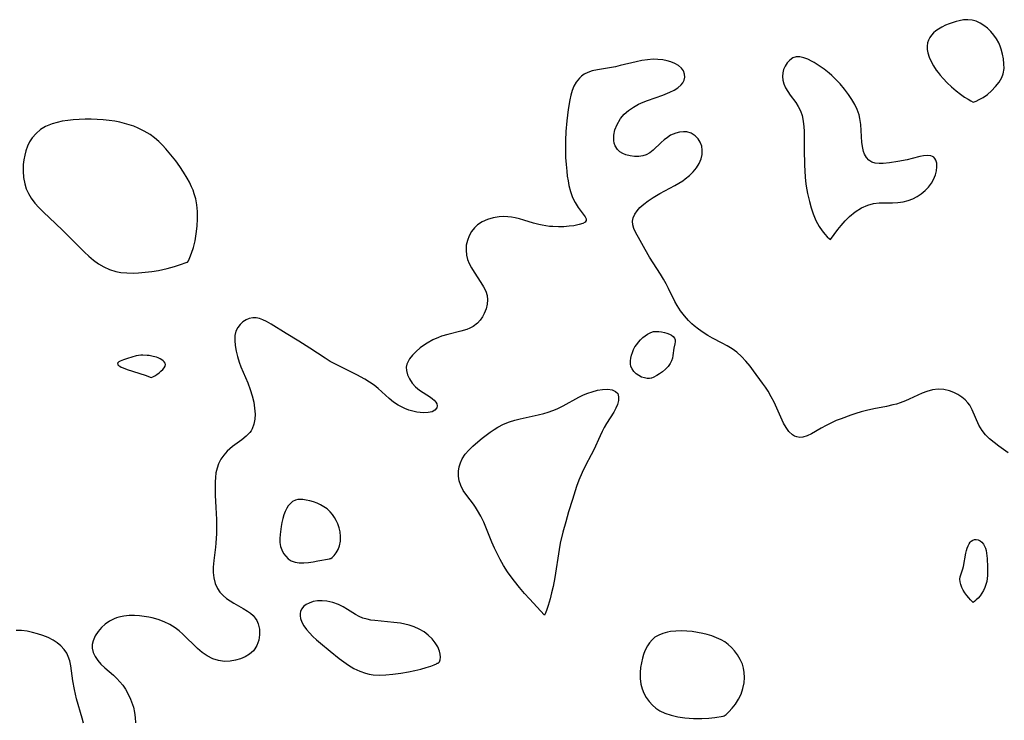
# Model space of a CAD drawing. Header units: inches. Extents: x 1073367 to 1082519, y 1569854 to 1574957.
# Tile 165 of 256: x 1076882 to 1077157, y 1572754 to 1572950. Entities that reach past the tile are written whole.
import ezdxf

# ---------------------------------------------------------------- set-up
doc = ezdxf.new("R2010")
doc.units = ezdxf.units.IN
doc.header["$MEASUREMENT"] = 0
doc.layers.add('CGG_CurvaNivelLidar_v1', color=7, linetype='Continuous', lineweight=30, true_color=0x008008)

msp = doc.modelspace()

# ---------------------------------------------------------------- linework, layer by layer
at = {"layer": 'CGG_CurvaNivelLidar_v1'}
for points in [[(1077148.5, 1572926.9796, 69.5), (1077148.7059, 1572927.0093, 69.5), (1077149.2995, 1572927.2359, 69.5), (1077150.1781, 1572927.6549, 69.5), (1077151.2421, 1572928.2689, 69.5), (1077152.4265, 1572929.1009, 69.5), (1077153.6202, 1572930.1136, 69.5), (1077154.7446, 1572931.2714, 69.5), (1077155.7213, 1572932.5349, 69.5), (1077156.4713, 1572933.8631, 69.5), (1077156.8455, 1572934.879, 69.5), (1077157.0993, 1572936.3171, 69.5), (1077157.0821, 1572937.6729, 69.5), (1077156.9391, 1572939.034, 69.5), (1077156.6893, 1572940.3887, 69.5), (1077156.3322, 1572941.719, 69.5), (1077156.0107, 1572942.6275, 69.5), (1077155.6227, 1572943.506, 69.5), (1077154.9772, 1572944.6455, 69.5), (1077154.2201, 1572945.7139, 69.5), (1077153.3732, 1572946.7065, 69.5), (1077152.449, 1572947.6108, 69.5), (1077151.4639, 1572948.4015, 69.5), (1077150.4205, 1572949.069, 69.5), (1077149.326, 1572949.586, 69.5), (1077148.1829, 1572949.9125, 69.5), (1077146.9928, 1572950.0151, 69.5), (1077145.7701, 1572949.9325, 69.5), (1077144.53, 1572949.71, 69.5), (1077143.6942, 1572949.4989, 69.5), (1077142.8606, 1572949.2483, 69.5), (1077141.7842, 1572948.8717, 69.5), (1077140.7315, 1572948.4412, 69.5), (1077139.718, 1572947.9544, 69.5), (1077138.7627, 1572947.4036, 69.5), (1077138.0326, 1572946.8926, 69.5), (1077137.3706, 1572946.3295, 69.5), (1077136.792, 1572945.7119, 69.5), (1077136.3069, 1572945.0266, 69.5), (1077135.9358, 1572944.2911, 69.5), (1077135.6916, 1572943.514, 69.5), (1077135.5823, 1572942.6246, 69.5), (1077135.6215, 1572941.7079, 69.5), (1077135.79, 1572940.7768, 69.5), (1077136.1789, 1572939.5552, 69.5), (1077136.7175, 1572938.3367, 69.5), (1077137.3694, 1572937.128, 69.5), (1077138.1387, 1572935.9117, 69.5), (1077138.6336, 1572935.2347, 69.5), (1077139.1888, 1572934.5324, 69.5), (1077140.0284, 1572933.552, 69.5), (1077141.1758, 1572932.3538, 69.5), (1077142.4061, 1572931.2002, 69.5), (1077143.6648, 1572930.1271, 69.5), (1077144.8977, 1572929.1696, 69.5), (1077146.0495, 1572928.3604, 69.5), (1077147.0382, 1572927.738, 69.5), (1077147.8241, 1572927.2932, 69.5)], [(1077108.5, 1572888.5092, 69.5), (1077110.5536, 1572891.2618, 69.5), (1077111.5182, 1572892.4625, 69.5), (1077112.6347, 1572893.7237, 69.5), (1077113.894, 1572894.9676, 69.5), (1077115.4827, 1572896.2638, 69.5), (1077117.1927, 1572897.3493, 69.5), (1077118.9653, 1572898.1429, 69.5), (1077120.5817, 1572898.5651, 69.5), (1077122.1333, 1572898.7363, 69.5), (1077125.8918, 1572898.7453, 69.5), (1077127.407, 1572898.8394, 69.5), (1077128.8966, 1572899.0584, 69.5), (1077130.2392, 1572899.4065, 69.5), (1077131.528, 1572899.89, 69.5), (1077132.7457, 1572900.5007, 69.5), (1077133.9459, 1572901.2846, 69.5), (1077135.03, 1572902.1808, 69.5), (1077135.9793, 1572903.1658, 69.5), (1077136.7666, 1572904.2217, 69.5), (1077137.3752, 1572905.3231, 69.5), (1077137.8972, 1572906.5638, 69.5), (1077138.2036, 1572907.708, 69.5), (1077138.3343, 1572908.8207, 69.5), (1077138.2792, 1572909.8504, 69.5), (1077138.0163, 1572910.7414, 69.5), (1077137.7298, 1572911.203, 69.5), (1077137.4296, 1572911.5012, 69.5), (1077137.0802, 1572911.7237, 69.5), (1077136.5776, 1572911.9096, 69.5), (1077135.6279, 1572912.0177, 69.5), (1077134.5606, 1572911.925, 69.5), (1077133.5457, 1572911.7127, 69.5), (1077131.3508, 1572911.1384, 69.5), (1077129.974, 1572910.8322, 69.5), (1077127.3866, 1572910.3315, 69.5), (1077125.079, 1572909.9481, 69.5), (1077123.2887, 1572909.7608, 69.5), (1077122.1094, 1572909.7257, 69.5), (1077121.0269, 1572909.8242, 69.5), (1077120.0643, 1572910.1199, 69.5), (1077119.2441, 1572910.6636, 69.5), (1077118.5711, 1572911.4269, 69.5), (1077118.0502, 1572912.3695, 69.5), (1077117.7649, 1572913.1656, 69.5), (1077117.5549, 1572914.0275, 69.5), (1077117.3296, 1572915.6432, 69.5), (1077117.0358, 1572920.7016, 69.5), (1077116.787, 1572922.4067, 69.5), (1077116.5577, 1572923.343, 69.5), (1077116.0247, 1572924.8374, 69.5), (1077115.3282, 1572926.2972, 69.5), (1077114.5022, 1572927.7244, 69.5), (1077113.5727, 1572929.1188, 69.5), (1077112.4562, 1572930.6064, 69.5), (1077111.2518, 1572932.0385, 69.5), (1077109.9656, 1572933.3971, 69.5), (1077108.9526, 1572934.3497, 69.5), (1077108.1407, 1572935.046, 69.5), (1077106.7575, 1572936.1318, 69.5), (1077105.3539, 1572937.1243, 69.5), (1077103.9531, 1572938.0075, 69.5), (1077103.4214, 1572938.3121, 69.5), (1077102.2273, 1572938.9216, 69.5), (1077101.0733, 1572939.3786, 69.5), (1077099.9738, 1572939.6346, 69.5), (1077098.947, 1572939.6293, 69.5), (1077097.9958, 1572939.3077, 69.5), (1077097.148, 1572938.717, 69.5), (1077096.4149, 1572937.9217, 69.5), (1077095.8153, 1572936.9738, 69.5), (1077095.427, 1572936.0693, 69.5), (1077095.1801, 1572935.1067, 69.5), (1077095.1029, 1572934.1057, 69.5), (1077095.2224, 1572933.0645, 69.5), (1077095.521, 1572932.0204, 69.5), (1077095.972, 1572930.9913, 69.5), (1077096.5828, 1572929.9383, 69.5), (1077097.2871, 1572928.9099, 69.5), (1077098.8175, 1572926.8253, 69.5), (1077099.5295, 1572925.706, 69.5), (1077100.1205, 1572924.4807, 69.5), (1077100.5678, 1572923.1693, 69.5), (1077100.8954, 1572921.6488, 69.5), (1077101.0831, 1572920.0657, 69.5), (1077101.1551, 1572918.8239, 69.5), (1077101.1849, 1572917.5609, 69.5), (1077101.1915, 1572913.7099, 69.5), (1077101.2802, 1572909.3138, 69.5), (1077101.4328, 1572906.0514, 69.5), (1077101.5523, 1572904.8028, 69.5), (1077101.7426, 1572903.4521, 69.5), (1077102.123, 1572901.3541, 69.5), (1077102.6193, 1572899.1733, 69.5), (1077103.1084, 1572897.4037, 69.5), (1077103.6814, 1572895.6914, 69.5), (1077104.4764, 1572893.7958, 69.5), (1077105.3751, 1572892.1262, 69.5), (1077106.1708, 1572890.9486, 69.5), (1077106.9414, 1572889.9848, 69.5), (1077107.6183, 1572889.2465, 69.5), (1077108.2209, 1572888.6789, 69.5)], [(1076928.5, 1572882.181, 69.5), (1076928.6284, 1572882.1956, 69.5), (1076928.8725, 1572882.5251, 69.5), (1076929.3161, 1572883.4457, 69.5), (1076929.7918, 1572884.7053, 69.5), (1076930.282, 1572886.287, 69.5), (1076930.7333, 1572888.1204, 69.5), (1076931.0936, 1572890.1247, 69.5), (1076931.3346, 1572892.233, 69.5), (1076931.4351, 1572894.3088, 69.5), (1076931.3937, 1572896.3396, 69.5), (1076931.2183, 1572898.1731, 69.5), (1076930.9191, 1572899.8403, 69.5), (1076930.5118, 1572901.3099, 69.5), (1076930.1724, 1572902.308, 69.5), (1076929.7857, 1572903.284, 69.5), (1076929.1842, 1572904.5501, 69.5), (1076928.5521, 1572905.6871, 69.5), (1076927.5526, 1572907.3268, 69.5), (1076926.4818, 1572908.9427, 69.5), (1076925.3424, 1572910.5204, 69.5), (1076924.4467, 1572911.6643, 69.5), (1076922.5752, 1572913.8679, 69.5), (1076921.6265, 1572914.9059, 69.5), (1076920.6338, 1572915.8918, 69.5), (1076919.4324, 1572916.9151, 69.5), (1076918.1501, 1572917.845, 69.5), (1076916.5305, 1572918.8332, 69.5), (1076914.8223, 1572919.6789, 69.5), (1076913.5803, 1572920.1768, 69.5), (1076912.3049, 1572920.6077, 69.5), (1076911.0035, 1572920.9826, 69.5), (1076909.6669, 1572921.3106, 69.5), (1076908.3116, 1572921.5824, 69.5), (1076906.6758, 1572921.8255, 69.5), (1076905.0116, 1572921.9932, 69.5), (1076903.3361, 1572922.0975, 69.5), (1076901.6551, 1572922.1474, 69.5), (1076899.9746, 1572922.1469, 69.5), (1076898.2874, 1572922.0942, 69.5), (1076896.6342, 1572921.9836, 69.5), (1076895.1, 1572921.818, 69.5), (1076893.5953, 1572921.5854, 69.5), (1076892.1311, 1572921.275, 69.5), (1076890.7219, 1572920.8705, 69.5), (1076889.8101, 1572920.5331, 69.5), (1076888.9382, 1572920.1325, 69.5), (1076887.5151, 1572919.2528, 69.5), (1076886.2508, 1572918.1737, 69.5), (1076885.1678, 1572916.9162, 69.5), (1076884.4577, 1572915.8046, 69.5), (1076883.8727, 1572914.6086, 69.5), (1076883.4077, 1572913.3466, 69.5), (1076883.0712, 1572912.0852, 69.5), (1076882.8319, 1572910.7913, 69.5), (1076882.6798, 1572909.4782, 69.5), (1076882.6224, 1572908.5328, 69.5), (1076882.6119, 1572907.5869, 69.5), (1076882.736, 1572905.8285, 69.5), (1076883.0703, 1572904.1068, 69.5), (1076883.5328, 1572902.7099, 69.5), (1076884.1498, 1572901.3652, 69.5), (1076884.9085, 1572900.0815, 69.5), (1076885.9208, 1572898.7139, 69.5), (1076887.0616, 1572897.418, 69.5), (1076888.2946, 1572896.1771, 69.5), (1076891.7304, 1572892.997, 69.5), (1076893.7855, 1572891.0215, 69.5), (1076899.7901, 1572884.9806, 69.5), (1076901.0553, 1572883.793, 69.5), (1076902.3671, 1572882.6827, 69.5), (1076903.7351, 1572881.6815, 69.5), (1076905.1735, 1572880.8249, 69.5), (1076906.8326, 1572880.0957, 69.5), (1076908.574, 1572879.5666, 69.5), (1076910.0105, 1572879.2887, 69.5), (1076911.6495, 1572879.1398, 69.5), (1076913.452, 1572879.1127, 69.5), (1076914.9043, 1572879.1671, 69.5), (1076916.7904, 1572879.3161, 69.5), (1076918.6869, 1572879.5458, 69.5), (1076920.5441, 1572879.8478, 69.5), (1076922.8965, 1572880.3477, 69.5), (1076924.9717, 1572880.9116, 69.5), (1076926.4119, 1572881.3848, 69.5)], [(1077058.5, 1572849.7213, 69.5), (1077058.3453, 1572849.6607, 69.5), (1077057.9044, 1572849.6252, 69.5), (1077057.257, 1572849.6459, 69.5), (1077056.4805, 1572849.7604, 69.5), (1077055.6517, 1572850.009, 69.5), (1077054.8815, 1572850.3994, 69.5), (1077054.1704, 1572850.9276, 69.5), (1077053.5509, 1572851.5625, 69.5), (1077053.0538, 1572852.268, 69.5), (1077052.7098, 1572853.006, 69.5), (1077052.5492, 1572853.7381, 69.5), (1077052.5488, 1572854.525, 69.5), (1077052.6549, 1572855.3228, 69.5), (1077052.8449, 1572856.1216, 69.5), (1077053.106, 1572856.912, 69.5), (1077053.4334, 1572857.684, 69.5), (1077053.8297, 1572858.4264, 69.5), (1077054.3066, 1572859.1409, 69.5), (1077054.8427, 1572859.8152, 69.5), (1077055.4231, 1572860.4498, 69.5), (1077056.0377, 1572861.0404, 69.5), (1077056.6808, 1572861.5776, 69.5), (1077057.3498, 1572862.0463, 69.5), (1077058.0452, 1572862.424, 69.5), (1077058.7696, 1572862.6797, 69.5), (1077059.0041, 1572862.7293, 69.5), (1077059.7561, 1572862.8012, 69.5), (1077060.526, 1572862.7726, 69.5), (1077061.2989, 1572862.6672, 69.5), (1077062.0592, 1572862.5015, 69.5), (1077062.7897, 1572862.285, 69.5), (1077063.4693, 1572862.0212, 69.5), (1077064.0715, 1572861.7083, 69.5), (1077064.562, 1572861.3384, 69.5), (1077064.896, 1572860.8973, 69.5), (1077065.032, 1572860.4272, 69.5), (1077065.0429, 1572859.8976, 69.5), (1077064.9712, 1572859.3201, 69.5), (1077064.7276, 1572858.0511, 69.5), (1077064.4172, 1572856.0101, 69.5), (1077064.2862, 1572855.3139, 69.5), (1077064.0474, 1572854.5748, 69.5), (1077063.6697, 1572853.8174, 69.5), (1077063.0771, 1572852.9913, 69.5), (1077062.3513, 1572852.215, 69.5), (1077061.5511, 1572851.5108, 69.5), (1077060.7345, 1572850.9008, 69.5), (1077059.9594, 1572850.4053, 69.5), (1077058.9128, 1572849.8639, 69.5)], [(1076918.5, 1572849.8934, 69.5), (1076918.9639, 1572850.0961, 69.5), (1076919.4808, 1572850.3762, 69.5), (1076920.0947, 1572850.7566, 69.5), (1076920.6563, 1572851.1586, 69.5), (1076921.2024, 1572851.6102, 69.5), (1076921.6956, 1572852.0919, 69.5), (1076922.098, 1572852.5829, 69.5), (1076922.3707, 1572853.0615, 69.5), (1076922.4744, 1572853.5058, 69.5), (1076922.3812, 1572853.8995, 69.5), (1076922.1346, 1572854.2409, 69.5), (1076921.8013, 1572854.5621, 69.5), (1076921.4026, 1572854.8599, 69.5), (1076920.9529, 1572855.1293, 69.5), (1076920.4613, 1572855.3628, 69.5), (1076920.0008, 1572855.5332, 69.5), (1076919.0229, 1572855.7959, 69.5), (1076917.9316, 1572855.9923, 69.5), (1076917.3417, 1572856.0647, 69.5), (1076916.1547, 1572856.126, 69.5), (1076915.562, 1572856.1014, 69.5), (1076914.9316, 1572856.0245, 69.5), (1076914.3054, 1572855.9055, 69.5), (1076913.0705, 1572855.5852, 69.5), (1076911.8761, 1572855.2062, 69.5), (1076910.7646, 1572854.8096, 69.5), (1076909.8208, 1572854.4243, 69.5), (1076909.4569, 1572854.2441, 69.5), (1076909.1578, 1572854.0195, 69.5), (1076909.0745, 1572853.8534, 69.5), (1076909.0902, 1572853.5897, 69.5), (1076909.1621, 1572853.4523, 69.5), (1076909.3157, 1572853.2797, 69.5), (1076909.6576, 1572853.0293, 69.5), (1076910.0992, 1572852.7917, 69.5), (1076910.6137, 1572852.564, 69.5), (1076911.7891, 1572852.1281, 69.5), (1076916.7494, 1572850.5207, 69.5)], [(1077028.5, 1572783.3785, 69.5), (1077024.3428, 1572787.9075, 69.5), (1077022.9578, 1572789.4631, 69.5), (1077021.5321, 1572791.1305, 69.5), (1077020.1324, 1572792.8684, 69.5), (1077019.5048, 1572793.6938, 69.5), (1077018.2076, 1572795.5219, 69.5), (1077017.0737, 1572797.2891, 69.5), (1077016.1386, 1572798.9202, 69.5), (1077015.3415, 1572800.4639, 69.5), (1077014.5529, 1572802.1055, 69.5), (1077013.8157, 1572803.7646, 69.5), (1077011.5041, 1572809.4125, 69.5), (1077010.7084, 1572811.1013, 69.5), (1077009.81, 1572812.7047, 69.5), (1077009.2439, 1572813.5647, 69.5), (1077008.6465, 1572814.3947, 69.5), (1077006.74, 1572816.8817, 69.5), (1077005.8029, 1572818.2401, 69.5), (1077005.06, 1572819.6515, 69.5), (1077004.6402, 1572820.9438, 69.5), (1077004.4324, 1572822.2805, 69.5), (1077004.4336, 1572823.6332, 69.5), (1077004.6178, 1572824.8438, 69.5), (1077004.9719, 1572826.0256, 69.5), (1077005.4967, 1572827.158, 69.5), (1077006.3125, 1572828.3846, 69.5), (1077007.3063, 1572829.538, 69.5), (1077008.4289, 1572830.6366, 69.5), (1077009.9095, 1572831.9181, 69.5), (1077011.1072, 1572832.8782, 69.5), (1077013.3597, 1572834.58, 69.5), (1077014.408, 1572835.3094, 69.5), (1077015.4907, 1572835.9855, 69.5), (1077017.0688, 1572836.8044, 69.5), (1077018.7243, 1572837.4821, 69.5), (1077020.1893, 1572837.9535, 69.5), (1077021.6871, 1572838.3482, 69.5), (1077026.7319, 1572839.436, 69.5), (1077028.2934, 1572839.8168, 69.5), (1077029.5813, 1572840.1855, 69.5), (1077030.8462, 1572840.6103, 69.5), (1077032.0809, 1572841.0999, 69.5), (1077033.7759, 1572841.9111, 69.5), (1077038.1072, 1572844.3321, 69.5), (1077039.4732, 1572845.0131, 69.5), (1077040.6637, 1572845.5048, 69.5), (1077041.8582, 1572845.9099, 69.5), (1077043.351, 1572846.3014, 69.5), (1077044.788, 1572846.5394, 69.5), (1077046.2129, 1572846.5924, 69.5), (1077047.4601, 1572846.4076, 69.5), (1077048.3684, 1572846.0057, 69.5), (1077048.9882, 1572845.376, 69.5), (1077049.2646, 1572844.48, 69.5), (1077049.214, 1572843.4028, 69.5), (1077048.9447, 1572842.3432, 69.5), (1077048.5092, 1572841.2756, 69.5), (1077047.9304, 1572840.1905, 69.5), (1077045.8908, 1572837.0423, 69.5), (1077045.2524, 1572835.9352, 69.5), (1077044.6505, 1572834.7764, 69.5), (1077044.0796, 1572833.5793, 69.5), (1077042.3265, 1572829.6839, 69.5), (1077041.581, 1572828.1974, 69.5), (1077040.0162, 1572825.2335, 69.5), (1077039.0579, 1572823.2889, 69.5), (1077038.1447, 1572821.112, 69.5), (1077037.497, 1572819.3394, 69.5), (1077036.3183, 1572815.7319, 69.5), (1077035.2519, 1572812.2646, 69.5), (1077034.4479, 1572809.5247, 69.5), (1077033.6491, 1572806.5792, 69.5), (1077032.9374, 1572803.5064, 69.5), (1077032.6086, 1572801.7478, 69.5), (1077031.3753, 1572793.9216, 69.5), (1077030.8959, 1572791.4305, 69.5), (1077030.4865, 1572789.5942, 69.5), (1077030.058, 1572787.9058, 69.5), (1077029.533, 1572786.1059, 69.5), (1077029.0631, 1572784.6934, 69.5), (1077028.7056, 1572783.7556, 69.5)], [(1076968.5, 1572799.186, 70), (1076968.7096, 1572799.2206, 70), (1076969.1282, 1572799.5131, 70), (1076969.666, 1572800.0422, 70), (1076970.2256, 1572800.7844, 70), (1076970.7402, 1572801.7127, 70), (1076971.147, 1572802.787, 70), (1076971.4051, 1572804.0478, 70), (1076971.4711, 1572805.3647, 70), (1076971.3567, 1572806.6739, 70), (1076971.0995, 1572807.8452, 70), (1076970.7218, 1572808.9006, 70), (1076970.256, 1572809.8292, 70), (1076969.7346, 1572810.7151, 70), (1076969.1572, 1572811.5529, 70), (1076968.5168, 1572812.3271, 70), (1076967.6763, 1572813.1217, 70), (1076966.8105, 1572813.7297, 70), (1076965.8746, 1572814.2426, 70), (1076964.8927, 1572814.6779, 70), (1076963.8844, 1572815.0447, 70), (1076962.8667, 1572815.3442, 70), (1076961.8554, 1572815.5701, 70), (1076960.867, 1572815.7083, 70), (1076960.1623, 1572815.7401, 70), (1076959.4863, 1572815.6942, 70), (1076958.8467, 1572815.5493, 70), (1076958.028, 1572815.1538, 70), (1076957.3093, 1572814.5593, 70), (1076956.8206, 1572813.9706, 70), (1076956.3972, 1572813.2976, 70), (1076955.9696, 1572812.4114, 70), (1076955.6133, 1572811.4568, 70), (1076955.3202, 1572810.4538, 70), (1076955.0688, 1572809.3434, 70), (1076954.864, 1572808.2143, 70), (1076954.5343, 1572805.9302, 70), (1076954.4439, 1572804.7972, 70), (1076954.4731, 1572803.6914, 70), (1076954.6716, 1572802.6269, 70), (1076955.0286, 1572801.6139, 70), (1076955.5292, 1572800.6734, 70), (1076956.1254, 1572799.8761, 70), (1076956.8246, 1572799.1805, 70), (1076957.6551, 1572798.6101, 70), (1076958.7271, 1572798.2166, 70), (1076959.8787, 1572798.0484, 70), (1076961.142, 1572798.0349, 70), (1076962.4602, 1572798.1349, 70), (1076963.7772, 1572798.3087, 70), (1076965.1105, 1572798.5324, 70), (1076968.3641, 1572799.1813, 70)], [(1077148.5, 1572786.9534, 69.5), (1077147.7015, 1572787.6871, 69.5), (1077147.1976, 1572788.2199, 69.5), (1077146.652, 1572788.8627, 69.5), (1077146.1111, 1572789.5959, 69.5), (1077145.6502, 1572790.3431, 69.5), (1077145.2587, 1572791.1257, 69.5), (1077144.959, 1572791.916, 69.5), (1077144.7725, 1572792.6851, 69.5), (1077144.7201, 1572793.4039, 69.5), (1077144.8354, 1572794.1412, 69.5), (1077145.5289, 1572796.2994, 69.5), (1077145.708, 1572797.0145, 69.5), (1077146.3849, 1572800.7385, 69.5), (1077146.5618, 1572801.4548, 69.5), (1077146.7846, 1572802.1475, 69.5), (1077147.0519, 1572802.7934, 69.5), (1077147.3643, 1572803.376, 69.5), (1077147.6319, 1572803.76, 69.5), (1077147.9313, 1572804.0835, 69.5), (1077148.3422, 1572804.3768, 69.5), (1077148.793, 1572804.5436, 69.5), (1077149.2983, 1572804.5681, 69.5), (1077149.8114, 1572804.4534, 69.5), (1077150.378, 1572804.1785, 69.5), (1077150.8983, 1572803.772, 69.5), (1077151.3405, 1572803.2465, 69.5), (1077151.6391, 1572802.7003, 69.5), (1077151.8695, 1572802.0873, 69.5), (1077152.0468, 1572801.4247, 69.5), (1077152.1829, 1572800.7257, 69.5), (1077152.3696, 1572799.2154, 69.5), (1077152.5016, 1572796.8234, 69.5), (1077152.4863, 1572794.4679, 69.5), (1077152.4141, 1572793.6578, 69.5), (1077152.2639, 1572792.8375, 69.5), (1077152.0348, 1572791.9842, 69.5), (1077151.7302, 1572791.1283, 69.5), (1077151.3546, 1572790.2995, 69.5), (1077150.9139, 1572789.5265, 69.5), (1077150.3837, 1572788.7824, 69.5), (1077149.8398, 1572788.146, 69.5), (1077149.3314, 1572787.6304, 69.5), (1077148.9067, 1572787.2495, 69.5)], [(1076998.5, 1572769.9014, 70), (1076998.8105, 1572769.9805, 70), (1076999.1041, 1572770.3298, 70), (1076999.3145, 1572770.8803, 70), (1076999.4074, 1572771.6091, 70), (1076999.3501, 1572772.4162, 70), (1076999.1355, 1572773.3072, 70), (1076998.6472, 1572774.468, 70), (1076997.9228, 1572775.6479, 70), (1076997.0439, 1572776.7332, 70), (1076996.002, 1572777.7512, 70), (1076994.827, 1572778.6646, 70), (1076993.4871, 1572779.4758, 70), (1076992.0869, 1572780.1246, 70), (1076990.6799, 1572780.6066, 70), (1076989.452, 1572780.897, 70), (1076988.228, 1572781.1114, 70), (1076986.4039, 1572781.3302, 70), (1076982.7696, 1572781.6467, 70), (1076981.0035, 1572781.8403, 70), (1076979.9158, 1572782.0044, 70), (1076978.8587, 1572782.2253, 70), (1076977.7149, 1572782.5663, 70), (1076976.6285, 1572783.0149, 70), (1076975.6038, 1572783.5681, 70), (1076973.4014, 1572784.9383, 70), (1076972.1638, 1572785.6633, 70), (1076970.8835, 1572786.3093, 70), (1076969.287, 1572786.9157, 70), (1076967.6555, 1572787.2991, 70), (1076966.3123, 1572787.4225, 70), (1076965.0048, 1572787.373, 70), (1076963.7689, 1572787.1514, 70), (1076962.6533, 1572786.764, 70), (1076961.8281, 1572786.3333, 70), (1076961.1277, 1572785.807, 70), (1076960.5883, 1572785.1783, 70), (1076960.2647, 1572784.5085, 70), (1076960.1123, 1572783.7691, 70), (1076960.1091, 1572783.2187, 70), (1076960.2448, 1572782.4218, 70), (1076960.6237, 1572781.4157, 70), (1076961.1956, 1572780.4047, 70), (1076961.9218, 1572779.399, 70), (1076962.7718, 1572778.4082, 70), (1076963.7248, 1572777.4356, 70), (1076964.7496, 1572776.4831, 70), (1076965.8213, 1572775.546, 70), (1076968.5383, 1572773.2764, 70), (1076971.0385, 1572771.2557, 70), (1076972.338, 1572770.2883, 70), (1076973.6778, 1572769.3825, 70), (1076975.2128, 1572768.4863, 70), (1076976.8031, 1572767.7241, 70), (1076978.4474, 1572767.1286, 70), (1076979.466, 1572766.8681, 70), (1076980.58, 1572766.6961, 70), (1076982.281, 1572766.6083, 70), (1076984.1296, 1572766.6643, 70), (1076986.0705, 1572766.8291, 70), (1076988.295, 1572767.1097, 70), (1076990.4843, 1572767.4807, 70), (1076992.2745, 1572767.8616, 70), (1076993.93, 1572768.2758, 70), (1076995.402, 1572768.6968, 70), (1076996.6692, 1572769.1098, 70), (1076997.6843, 1572769.4969, 70), (1076998.3148, 1572769.7806, 70)], [(1077078.5, 1572755.126, 70), (1077078.7409, 1572755.1927, 70), (1077079.3221, 1572755.6029, 70), (1077080.1354, 1572756.3196, 70), (1077081.0707, 1572757.3171, 70), (1077081.9585, 1572758.4764, 70), (1077082.7917, 1572759.8211, 70), (1077083.5098, 1572761.3079, 70), (1077084.0537, 1572762.8906, 70), (1077084.3578, 1572764.3873, 70), (1077084.4726, 1572765.8825, 70), (1077084.4099, 1572767.3328, 70), (1077084.2161, 1572768.545, 70), (1077083.8969, 1572769.6552, 70), (1077083.292, 1572770.9821, 70), (1077082.5575, 1572772.2291, 70), (1077081.7053, 1572773.3944, 70), (1077080.8622, 1572774.3314, 70), (1077079.9263, 1572775.1752, 70), (1077078.9651, 1572775.8683, 70), (1077077.9324, 1572776.4703, 70), (1077076.6753, 1572777.0558, 70), (1077075.3591, 1572777.5467, 70), (1077074.0002, 1572777.9583, 70), (1077072.8202, 1572778.253, 70), (1077071.328, 1572778.5518, 70), (1077069.8244, 1572778.7735, 70), (1077068.3199, 1572778.9114, 70), (1077066.7747, 1572778.9564, 70), (1077065.2557, 1572778.9042, 70), (1077063.7804, 1572778.7531, 70), (1077062.9343, 1572778.6108, 70), (1077061.6714, 1572778.2833, 70), (1077060.493, 1572777.8108, 70), (1077059.4275, 1572777.1727, 70), (1077058.6248, 1572776.4798, 70), (1077057.922, 1572775.6685, 70), (1077057.3152, 1572774.7588, 70), (1077056.6193, 1572773.3478, 70), (1077056.2585, 1572772.3791, 70), (1077055.9535, 1572771.375, 70), (1077055.632, 1572770.0454, 70), (1077055.3974, 1572768.6891, 70), (1077055.2662, 1572767.319, 70), (1077055.2742, 1572765.6599, 70), (1077055.4849, 1572764.0284, 70), (1077055.8231, 1572762.7433, 70), (1077056.3108, 1572761.513, 70), (1077056.9701, 1572760.3142, 70), (1077057.7729, 1572759.2035, 70), (1077058.7093, 1572758.196, 70), (1077059.6954, 1572757.3661, 70), (1077060.7842, 1572756.6376, 70), (1077062.2294, 1572755.9439, 70), (1077063.9302, 1572755.3666, 70), (1077065.8105, 1572754.9161, 70), (1077067.7953, 1572754.6022, 70), (1077070.1692, 1572754.4182, 70), (1077072.5253, 1572754.4316, 70), (1077074.4882, 1572754.5677, 70), (1077076.1717, 1572754.7613, 70)]]:
    msp.add_polyline3d(points, close=True, dxfattribs=at)
for points in [[(1077158.2804, 1572828.8289, 69.5), (1077155.6715, 1572830.665, 69.5), (1077154.3258, 1572831.6605, 69.5), (1077153.0636, 1572832.702, 69.5), (1077151.9229, 1572833.8129, 69.5), (1077150.9483, 1572835.0202, 69.5), (1077150.0488, 1572836.5811, 69.5), (1077148.219, 1572840.8085, 69.5), (1077147.4952, 1572842.1129, 69.5), (1077146.9786, 1572842.824, 69.5), (1077146.2462, 1572843.6112, 69.5), (1077145.2675, 1572844.4234, 69.5), (1077144.1877, 1572845.1187, 69.5), (1077143.0307, 1572845.6961, 69.5), (1077141.8163, 1572846.1477, 69.5), (1077140.275, 1572846.5066, 69.5), (1077138.6979, 1572846.6086, 69.5), (1077137.1116, 1572846.4164, 69.5), (1077135.5286, 1572845.9769, 69.5), (1077134.1968, 1572845.456, 69.5), (1077130.5505, 1572843.7748, 69.5), (1077129.564, 1572843.3505, 69.5), (1077128.0258, 1572842.7701, 69.5), (1077127.0115, 1572842.4593, 69.5), (1077125.9781, 1572842.1906, 69.5), (1077124.2227, 1572841.8045, 69.5), (1077120.6467, 1572841.1204, 69.5), (1077118.583, 1572840.6801, 69.5), (1077117.11, 1572840.2958, 69.5), (1077115.6517, 1572839.8533, 69.5), (1077114.2524, 1572839.3764, 69.5), (1077111.5021, 1572838.3518, 69.5), (1077110.1588, 1572837.8105, 69.5), (1077108.8492, 1572837.233, 69.5), (1077107.3542, 1572836.4893, 69.5), (1077105.9335, 1572835.6997, 69.5), (1077103.2009, 1572834.1016, 69.5), (1077101.9925, 1572833.5393, 69.5), (1077100.8073, 1572833.1968, 69.5), (1077099.9526, 1572833.1304, 69.5), (1077099.129, 1572833.2366, 69.5), (1077098.4832, 1572833.461, 69.5), (1077097.8821, 1572833.8062, 69.5), (1077096.8754, 1572834.7686, 69.5), (1077096.117, 1572835.8575, 69.5), (1077095.4313, 1572837.1156, 69.5), (1077092.7663, 1572842.9389, 69.5), (1077091.9559, 1572844.5152, 69.5), (1077091.0657, 1572846.0534, 69.5), (1077090.3276, 1572847.1847, 69.5), (1077089.551, 1572848.292, 69.5), (1077087.0335, 1572851.7305, 69.5), (1077086.0153, 1572853.0685, 69.5), (1077084.8572, 1572854.4601, 69.5), (1077083.6207, 1572855.763, 69.5), (1077082.2856, 1572856.9458, 69.5), (1077081.0034, 1572857.8757, 69.5), (1077079.6502, 1572858.7131, 69.5), (1077078.2506, 1572859.4863, 69.5), (1077075.5564, 1572860.8925, 69.5), (1077074.1918, 1572861.664, 69.5), (1077072.8659, 1572862.492, 69.5), (1077071.5937, 1572863.385, 69.5), (1077070.393, 1572864.3549, 69.5), (1077069.7592, 1572864.9339, 69.5), (1077068.8442, 1572865.8468, 69.5), (1077067.6593, 1572867.1734, 69.5), (1077066.5752, 1572868.5766, 69.5), (1077065.616, 1572870.0585, 69.5), (1077065.0245, 1572871.1495, 69.5), (1077063.2504, 1572874.7548, 69.5), (1077062.5307, 1572876.1019, 69.5), (1077061.7674, 1572877.439, 69.5), (1077060.9496, 1572878.7811, 69.5), (1077057.8969, 1572883.6024, 69.5), (1077056.6394, 1572885.7307, 69.5), (1077055.2369, 1572888.226, 69.5), (1077054.0166, 1572890.5222, 69.5), (1077053.542, 1572891.5865, 69.5), (1077053.2284, 1572892.6179, 69.5), (1077053.1437, 1572893.6272, 69.5), (1077053.3361, 1572894.6052, 69.5), (1077053.7714, 1572895.5658, 69.5), (1077054.4062, 1572896.5031, 69.5), (1077055.2063, 1572897.4094, 69.5), (1077056.3006, 1572898.4091, 69.5), (1077057.5387, 1572899.3555, 69.5), (1077058.8878, 1572900.2455, 69.5), (1077060.799, 1572901.3481, 69.5), (1077064.9988, 1572903.6578, 69.5), (1077067.182, 1572904.9639, 69.5), (1077067.887, 1572905.4425, 69.5), (1077069.0862, 1572906.3997, 69.5), (1077070.1572, 1572907.457, 69.5), (1077071.0775, 1572908.5984, 69.5), (1077071.8148, 1572909.8114, 69.5), (1077072.3191, 1572911.0345, 69.5), (1077072.609, 1572912.2802, 69.5), (1077072.6685, 1572913.5135, 69.5), (1077072.4942, 1572914.6481, 69.5), (1077072.1111, 1572915.7056, 69.5), (1077071.5368, 1572916.6492, 69.5), (1077070.651, 1572917.5536, 69.5), (1077069.5825, 1572918.2179, 69.5), (1077068.3833, 1572918.5976, 69.5), (1077067.3646, 1572918.6679, 69.5), (1077066.3172, 1572918.5541, 69.5), (1077065.2669, 1572918.2849, 69.5), (1077064.5256, 1572918.0064, 69.5), (1077063.8068, 1572917.6534, 69.5), (1077062.8939, 1572917.0638, 69.5), (1077062.0271, 1572916.3737, 69.5), (1077061.1934, 1572915.6252, 69.5), (1077058.9039, 1572913.4652, 69.5), (1077057.9793, 1572912.7423, 69.5), (1077056.9877, 1572912.1985, 69.5), (1077055.9935, 1572911.9017, 69.5), (1077054.9398, 1572911.7691, 69.5), (1077053.6953, 1572911.7659, 69.5), (1077052.4474, 1572911.9144, 69.5), (1077051.2465, 1572912.2282, 69.5), (1077050.3897, 1572912.5935, 69.5), (1077049.6179, 1572913.0702, 69.5), (1077048.9058, 1572913.7217, 69.5), (1077048.2873, 1572914.6708, 69.5), (1077048.0219, 1572915.4168, 69.5), (1077047.8827, 1572916.221, 69.5), (1077047.9142, 1572917.6778, 69.5), (1077048.2401, 1572919.1892, 69.5), (1077048.8275, 1572920.6949, 69.5), (1077049.667, 1572922.1358, 69.5), (1077049.819, 1572922.3478, 69.5), (1077050.841, 1572923.5375, 69.5), (1077052.0396, 1572924.6131, 69.5), (1077053.3791, 1572925.5675, 69.5), (1077054.8339, 1572926.387, 69.5), (1077056.0827, 1572926.946, 69.5), (1077057.3726, 1572927.4366, 69.5), (1077061.6229, 1572928.9131, 69.5), (1077063.5773, 1572929.7098, 69.5), (1077064.7831, 1572930.3142, 69.5), (1077065.8475, 1572930.985, 69.5), (1077066.7236, 1572931.7391, 69.5), (1077067.2293, 1572932.373, 69.5), (1077067.5808, 1572933.0513, 69.5), (1077067.7816, 1572933.9364, 69.5), (1077067.7177, 1572934.8003, 69.5), (1077067.3906, 1572935.6721, 69.5), (1077066.8201, 1572936.4682, 69.5), (1077065.9996, 1572937.1753, 69.5), (1077064.9892, 1572937.7632, 69.5), (1077063.8322, 1572938.2328, 69.5), (1077062.8596, 1572938.5134, 69.5), (1077061.5895, 1572938.7655, 69.5), (1077060.2628, 1572938.9098, 69.5), (1077058.8979, 1572938.9357, 69.5), (1077057.3318, 1572938.8152, 69.5), (1077055.7482, 1572938.5696, 69.5), (1077054.156, 1572938.2375, 69.5), (1077049.6864, 1572937.1484, 69.5), (1077048.38, 1572936.8657, 69.5), (1077043.3876, 1572936.0236, 69.5), (1077041.851, 1572935.6654, 69.5), (1077040.6846, 1572935.2652, 69.5), (1077039.6132, 1572934.7319, 69.5), (1077038.9147, 1572934.2495, 69.5), (1077038.285, 1572933.6847, 69.5), (1077037.3595, 1572932.5123, 69.5), (1077036.7658, 1572931.4127, 69.5), (1077036.2957, 1572930.2109, 69.5), (1077035.9275, 1572928.924, 69.5), (1077035.6324, 1572927.5754, 69.5), (1077035.1711, 1572924.8941, 69.5), (1077034.7597, 1572921.7248, 69.5), (1077034.5007, 1572918.7046, 69.5), (1077034.3763, 1572916.2042, 69.5), (1077034.3472, 1572914.8409, 69.5), (1077034.3501, 1572913.4784, 69.5), (1077034.4178, 1572911.4609, 69.5), (1077034.5482, 1572909.4586, 69.5), (1077034.7244, 1572907.5793, 69.5), (1077034.8967, 1572906.2281, 69.5), (1077035.1106, 1572904.9013, 69.5), (1077035.3698, 1572903.6064, 69.5), (1077035.8124, 1572901.8936, 69.5), (1077036.3827, 1572900.2891, 69.5), (1077037.1058, 1572898.8135, 69.5), (1077037.9199, 1572897.4937, 69.5), (1077038.7494, 1572896.3476, 69.5), (1077039.8718, 1572894.8893, 69.5), (1077040.178, 1572894.3155, 69.5), (1077040.22, 1572893.8219, 69.5), (1077039.8833, 1572893.3613, 69.5), (1077039.2023, 1572892.9813, 69.5), (1077038.2567, 1572892.6697, 69.5), (1077036.7331, 1572892.357, 69.5), (1077035.3811, 1572892.1905, 69.5), (1077033.9299, 1572892.0916, 69.5), (1077032.4131, 1572892.0608, 69.5), (1077030.859, 1572892.1039, 69.5), (1077029.879, 1572892.1745, 69.5), (1077028.8964, 1572892.292, 69.5), (1077027.9094, 1572892.4676, 69.5), (1077026.9241, 1572892.695, 69.5), (1077025.45, 1572893.1091, 69.5), (1077022.7436, 1572893.9435, 69.5), (1077021.5056, 1572894.2913, 69.5), (1077020.2633, 1572894.5833, 69.5), (1077019.2495, 1572894.7622, 69.5), (1077018.2361, 1572894.8773, 69.5), (1077017.0357, 1572894.9202, 69.5), (1077015.8499, 1572894.8591, 69.5), (1077014.1712, 1572894.5861, 69.5), (1077012.5727, 1572894.1115, 69.5), (1077011.0899, 1572893.4437, 69.5), (1077009.7685, 1572892.5758, 69.5), (1077009.4989, 1572892.3506, 69.5), (1077008.9418, 1572891.8071, 69.5), (1077008.1025, 1572890.7299, 69.5), (1077007.4351, 1572889.5316, 69.5), (1077006.9434, 1572888.2459, 69.5), (1077006.6425, 1572886.9006, 69.5), (1077006.5544, 1572885.4974, 69.5), (1077006.7, 1572884.0884, 69.5), (1077007.0045, 1572882.9354, 69.5), (1077007.4518, 1572881.8052, 69.5), (1077008.089, 1572880.5647, 69.5), (1077008.8184, 1572879.3527, 69.5), (1077010.7363, 1572876.4338, 69.5), (1077011.4716, 1572875.2436, 69.5), (1077012.0734, 1572874.0595, 69.5), (1077012.4632, 1572872.8608, 69.5), (1077012.5798, 1572871.628, 69.5), (1077012.458, 1572870.3783, 69.5), (1077012.1504, 1572869.1304, 69.5), (1077011.6594, 1572867.8377, 69.5), (1077011.1399, 1572866.8497, 69.5), (1077010.5034, 1572865.9294, 69.5), (1077009.7425, 1572865.1021, 69.5), (1077008.5205, 1572864.1814, 69.5), (1077007.6579, 1572863.7248, 69.5), (1077006.7491, 1572863.3483, 69.5), (1077005.0726, 1572862.8158, 69.5), (1077001.5095, 1572861.917, 69.5), (1076999.7194, 1572861.4024, 69.5), (1076998.8977, 1572861.1166, 69.5), (1076997.2276, 1572860.3949, 69.5), (1076995.6487, 1572859.5316, 69.5), (1076994.6426, 1572858.8803, 69.5), (1076993.6995, 1572858.1806, 69.5), (1076992.564, 1572857.1853, 69.5), (1076991.5785, 1572856.1409, 69.5), (1076990.7685, 1572855.0768, 69.5), (1076990.1717, 1572854.0211, 69.5), (1076990.0113, 1572853.6258, 69.5), (1076989.8153, 1572852.7506, 69.5), (1076989.8667, 1572851.8203, 69.5), (1076990.1884, 1572850.6694, 69.5), (1076990.739, 1572849.4768, 69.5), (1076991.4936, 1572848.3129, 69.5), (1076992.443, 1572847.2511, 69.5), (1076993.5519, 1572846.3575, 69.5), (1076996.5898, 1572844.3805, 69.5), (1076997.1871, 1572843.9306, 69.5), (1076997.633, 1572843.5425, 69.5), (1076998.1013, 1572843.0214, 69.5), (1076998.3987, 1572842.488, 69.5), (1076998.4917, 1572841.9123, 69.5), (1076998.3574, 1572841.3635, 69.5), (1076997.876, 1572840.7579, 69.5), (1076997.103, 1572840.319, 69.5), (1076995.9526, 1572840.0722, 69.5), (1076994.5891, 1572840.0389, 69.5), (1076993.6949, 1572840.0983, 69.5), (1076992.7651, 1572840.2197, 69.5), (1076991.6735, 1572840.4438, 69.5), (1076990.5717, 1572840.7607, 69.5), (1076989.4772, 1572841.1737, 69.5), (1076988.5131, 1572841.6293, 69.5), (1076987.5731, 1572842.1568, 69.5), (1076986.2905, 1572843.0103, 69.5), (1076985.0791, 1572843.9682, 69.5), (1076982.0194, 1572846.7713, 69.5), (1076980.8256, 1572847.7066, 69.5), (1076979.5547, 1572848.5817, 69.5), (1076978.2253, 1572849.409, 69.5), (1076976.0313, 1572850.637, 69.5), (1076974.3624, 1572851.4733, 69.5), (1076970.9735, 1572853.1041, 69.5), (1076969.2985, 1572853.9746, 69.5), (1076968.5513, 1572854.3964, 69.5), (1076967.1041, 1572855.2795, 69.5), (1076962.853, 1572858.1216, 69.5), (1076959.7948, 1572860.094, 69.5), (1076956.2716, 1572862.1925, 69.5), (1076952.0566, 1572864.7992, 69.5), (1076950.7281, 1572865.5483, 69.5), (1076949.7519, 1572866.0227, 69.5), (1076948.7935, 1572866.3803, 69.5), (1076947.8464, 1572866.5794, 69.5), (1076946.8698, 1572866.5818, 69.5), (1076945.9192, 1572866.3899, 69.5), (1076945.0159, 1572866.0258, 69.5), (1076944.1173, 1572865.4578, 69.5), (1076943.3263, 1572864.7329, 69.5), (1076942.6725, 1572863.8703, 69.5), (1076942.1929, 1572862.8814, 69.5), (1076941.8974, 1572861.6254, 69.5), (1076941.8378, 1572860.247, 69.5), (1076941.9639, 1572858.7904, 69.5), (1076942.2278, 1572857.2813, 69.5), (1076942.6011, 1572855.7298, 69.5), (1076943.0851, 1572854.1717, 69.5), (1076943.5972, 1572852.8313, 69.5), (1076945.4797, 1572848.3467, 69.5), (1076946.1487, 1572846.527, 69.5), (1076946.7212, 1572844.7045, 69.5), (1076947.1491, 1572842.9319, 69.5), (1076947.4102, 1572841.2775, 69.5), (1076947.5195, 1572839.6639, 69.5), (1076947.4573, 1572838.1785, 69.5), (1076947.2052, 1572836.7814, 69.5), (1076946.727, 1572835.5054, 69.5), (1076946.4109, 1572834.9586, 69.5), (1076946.0725, 1572834.4953, 69.5), (1076945.0355, 1572833.4332, 69.5), (1076943.8194, 1572832.4723, 69.5), (1076941.1979, 1572830.5718, 69.5), (1076940.4282, 1572829.9348, 69.5), (1076939.7008, 1572829.2487, 69.5), (1076938.7604, 1572828.17, 69.5), (1076937.9573, 1572826.9846, 69.5), (1076937.315, 1572825.7007, 69.5), (1076936.8905, 1572824.4627, 69.5), (1076936.6, 1572823.1635, 69.5), (1076936.4344, 1572821.9206, 69.5), (1076936.3502, 1572820.6459, 69.5), (1076936.3372, 1572818.8246, 69.5), (1076936.403, 1572816.9681, 69.5), (1076936.5917, 1572813.4848, 69.5), (1076936.7249, 1572810.1418, 69.5), (1076936.7578, 1572808.1934, 69.5), (1076936.7392, 1572806.2524, 69.5), (1076936.5914, 1572803.5534, 69.5), (1076936.4758, 1572802.4069, 69.5), (1076936.0093, 1572798.66, 69.5), (1076935.8557, 1572796.8413, 69.5), (1076935.8429, 1572795.2955, 69.5), (1076935.987, 1572793.8016, 69.5), (1076936.3647, 1572792.2686, 69.5), (1076936.9999, 1572790.8559, 69.5), (1076937.7064, 1572789.8348, 69.5), (1076938.5617, 1572788.9074, 69.5), (1076939.5331, 1572788.0663, 69.5), (1076940.53, 1572787.3474, 69.5), (1076941.5806, 1572786.6935, 69.5), (1076944.2025, 1572785.2638, 69.5), (1076945.4422, 1572784.5207, 69.5), (1076946.2485, 1572783.9362, 69.5), (1076946.9682, 1572783.2862, 69.5), (1076947.5854, 1572782.5485, 69.5), (1076947.9951, 1572781.8824, 69.5), (1076948.4103, 1572780.9014, 69.5), (1076948.7331, 1572779.4078, 69.5), (1076948.7736, 1572777.864, 69.5), (1076948.5496, 1572776.3375, 69.5), (1076948.0542, 1572774.8995, 69.5), (1076947.7909, 1572774.3966, 69.5), (1076947.478, 1572773.9187, 69.5), (1076947.0726, 1572773.427, 69.5), (1076945.9866, 1572772.4787, 69.5), (1076944.7806, 1572771.7508, 69.5), (1076943.4488, 1572771.1729, 69.5), (1076942.0332, 1572770.7457, 69.5), (1076940.5279, 1572770.4787, 69.5), (1076938.9996, 1572770.4218, 69.5), (1076937.3144, 1572770.649, 69.5), (1076935.6752, 1572771.1756, 69.5), (1076934.1777, 1572771.9492, 69.5), (1076932.7603, 1572772.9314, 69.5), (1076931.4231, 1572774.07, 69.5), (1076927.3566, 1572778.0694, 69.5), (1076926.2811, 1572779.0108, 69.5), (1076925.1461, 1572779.8671, 69.5), (1076923.6552, 1572780.7621, 69.5), (1076922.0703, 1572781.504, 69.5), (1076920.417, 1572782.1121, 69.5), (1076918.7165, 1572782.5958, 69.5), (1076917.8026, 1572782.801, 69.5), (1076916.4794, 1572783.0294, 69.5), (1076915.152, 1572783.1824, 69.5), (1076913.8299, 1572783.2604, 69.5), (1076912.3248, 1572783.2507, 69.5), (1076910.8564, 1572783.1147, 69.5), (1076909.4438, 1572782.8229, 69.5), (1076908.7911, 1572782.6171, 69.5), (1076908.081, 1572782.3326, 69.5), (1076906.8016, 1572781.654, 69.5), (1076905.6245, 1572780.8283, 69.5), (1076904.5652, 1572779.884, 69.5), (1076903.6473, 1572778.8418, 69.5), (1076902.802, 1572777.5421, 69.5), (1076902.2195, 1572776.1785, 69.5), (1076901.9859, 1572775.137, 69.5), (1076901.9639, 1572774.0963, 69.5), (1076902.2301, 1572772.9215, 69.5), (1076902.7627, 1572771.7765, 69.5), (1076903.5082, 1572770.6733, 69.5), (1076904.4253, 1572769.625, 69.5), (1076905.5224, 1572768.5962, 69.5), (1076907.9038, 1572766.5661, 69.5), (1076908.8421, 1572765.6925, 69.5), (1076909.728, 1572764.7568, 69.5), (1076910.5477, 1572763.7359, 69.5), (1076911.2837, 1572762.6474, 69.5), (1076912.0542, 1572761.2669, 69.5), (1076912.7089, 1572759.8263, 69.5), (1076913.252, 1572758.3462, 69.5), (1076913.4834, 1572757.587, 69.5), (1076913.826, 1572756.1464, 69.5), (1076914.0241, 1572754.7026, 69.5), (1076914.0443, 1572753.2675, 69.5)], [(1076899.51, 1572753.1058, 69.5), (1076899.1484, 1572754.5915, 69.5), (1076897.6134, 1572759.9352, 69.5), (1076896.9806, 1572762.565, 69.5), (1076896.5406, 1572765.0269, 69.5), (1076895.9612, 1572769.2299, 69.5), (1076895.6871, 1572770.5639, 69.5), (1076895.2863, 1572771.8236, 69.5), (1076894.8651, 1572772.7144, 69.5), (1076894.1302, 1572773.8025, 69.5), (1076893.2259, 1572774.7792, 69.5), (1076892.1835, 1572775.6482, 69.5), (1076891.0277, 1572776.4069, 69.5), (1076889.6351, 1572777.1181, 69.5), (1076888.1659, 1572777.707, 69.5), (1076886.7015, 1572778.1773, 69.5), (1076885.2291, 1572778.5587, 69.5), (1076883.7794, 1572778.8542, 69.5), (1076882.1893, 1572779.0712, 69.5), (1076880.7317, 1572779.0932, 69.5)]]:
    msp.add_polyline3d(points, dxfattribs=at)

doc.saveas('drawing.dxf')
